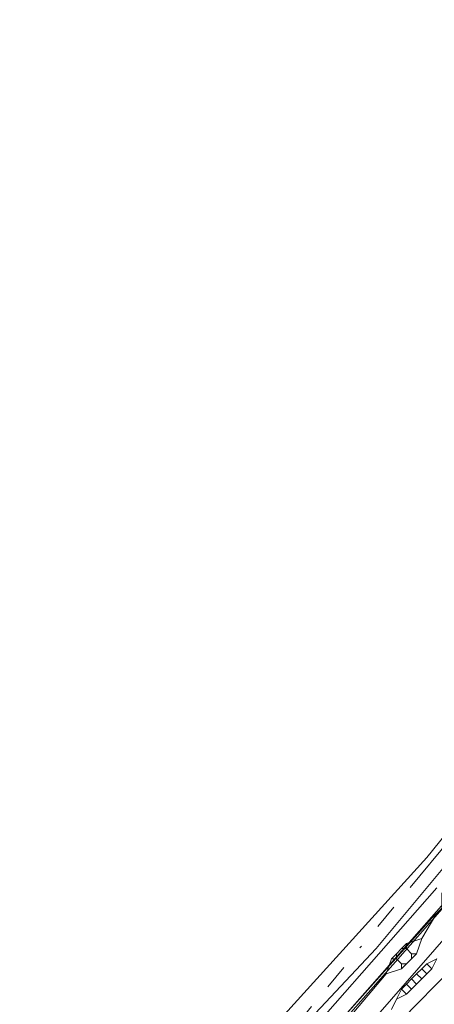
# Model space of a CAD drawing. Header units: metres. Extents: x 157984 to 159055, y 577129 to 578276.
# Tile 26 of 70: x 158342 to 158358, y 577810 to 577849. Entities that reach past the tile are written whole.
import ezdxf
from ezdxf.lldxf.tags import DXFTag

# ---------------------------------------------------------------- set-up
doc = ezdxf.new("R2010")
doc.units = ezdxf.units.M
doc.linetypes.add('RI-OVERIG', pattern=[17, 5, -2, 2, -2, 0, -2, 2, -2])
for name, color, linetype, lineweight, true_color in [('B-OI-KL-DATA_ALLIANDER TELECOM_0000792941_VECT_16O029485-G', 3, 'KL-DATA-N', 18, 0x00ff00), ('B-OI-KL-DATA_LIANDER_0000574962_VECT_16O029485-G', 3, 'KL-DATA-N', 18, 0x00ff00), ('B-OI-KL-DATA_ZIGGO SERVICES_0000565862_VECT_16O029485-G', 3, 'KL-DATA-N', 18, 0x00ff00), ('B-OI-KL-ET_LS_LIANDER_0000574962_VECT_16O029485-G', 1, 'KL-LS-N', 18, 0xff0000), ('B-OI-KL-ET_MS_LIANDER_0000574962_VECT_16O029485-G', 7, 'KL-MS-N', 18, 0xa50000), ('B-OI-KL-WATER_VITENS_0000552354_VECT_16O029485-G', 160, 'KL-WATER-N', 18, 0x003fff), ('B-OI-KL-WATER_WBGR_0000574983_VECT_16O029485-G', 160, 'KL-WATER-N', 18, 0x003fff), ('B-OI-RI-VRIJVERVAL_VDBGEMHARLINGEN_0000590425_VECT_16O029485-G', 7, 'RI-OVERIG', 18, 0xff7fff)]:
    doc.layers.add(name, color=color, linetype=linetype, lineweight=lineweight, true_color=true_color)
doc.styles.get("Standard").update_dxf_attribs({"font": 'romans.shx'})
tags = doc.linetypes.add('KL-DATA-N', pattern='A,4,-1,[101,NLCS.SHX,S=0.5,R=0,X=0,Y=0],-1,4,-1,["D",Standard,S=1,R=0,X=-0.25,Y=-0.5],-1.5', length=12.5).pattern_tags.tags
tags[18] = DXFTag(74, 10)
tags = doc.linetypes.add('KL-LS-N', pattern='A,4,-1,[103,NLCS.SHX,S=0.75,R=0,X=0,Y=0],-1,4,-1,["L",Standard,S=1,R=0,X=0,Y=-0.5],-2', length=13).pattern_tags.tags
tags[18] = DXFTag(74, 10)
tags = doc.linetypes.add('KL-MS-N', pattern='A,4,-1,[103,NLCS.SHX,S=0.75,R=0,X=0,Y=0],-1,4,-1,["M",Standard,S=1,R=0,X=0,Y=-0.5],-2', length=13).pattern_tags.tags
tags[18] = DXFTag(74, 10)
doc.linetypes.add('KL-WATER-N', pattern='A,7,-0.5,[168,NLCS.SHX,S=0.75,R=0,X=0.75,Y=0],-2', length=9.5)

msp = doc.modelspace()

# ---------------------------------------------------------------- linework, layer by layer
at = {"layer": 'B-OI-KL-DATA_ALLIANDER TELECOM_0000792941_VECT_16O029485-G', "flags": 128}
for points in [[(158358.3, 577813.5), (158357.7, 577812.5)], [(158357.7, 577812.5), (158357.1, 577812.3)], [(158357.7, 577812.5), (158357.5, 577811.9)], [(158356.9, 577812.1), (158356.7, 577811.9)], [(158357.1, 577812.3), (158356.9, 577812.1)], [(158356.9, 577812.1), (158357.1, 577812.1)], [(158357.1, 577812.3), (158357.1, 577812.1)], [(158357.1, 577812.1), (158357.3, 577811.9)], [(158356.5, 577811.7), (158356.3, 577811.1)], [(158356.7, 577811.9), (158356.5, 577811.7)], [(158356.5, 577811.7), (158356.7, 577811.7)], [(158356.7, 577811.9), (158356.7, 577811.7)], [(158356.7, 577811.7), (158356.9, 577811.5)], [(158357.3, 577811.7), (158357.1, 577811.5)], [(158357.3, 577811.9), (158357.5, 577811.9)], [(158357.3, 577811.9), (158357.3, 577811.7)], [(158357.5, 577811.9), (158357.3, 577811.7)], [(158356.9, 577811.3), (158356.3, 577811.1)], [(158356.9, 577811.5), (158357.1, 577811.5)], [(158356.9, 577811.5), (158356.9, 577811.3)], [(158357.1, 577811.5), (158356.9, 577811.3)], [(158356.3, 577811.1), (158354.1, 577808.5)]]:
    msp.add_lwpolyline(points, dxfattribs=at)
at = {"layer": 'B-OI-KL-DATA_LIANDER_0000574962_VECT_16O029485-G', "flags": 128}
for points in [[(158412.5, 577887.7), (158411.7, 577887.5), (158407.1, 577878.3), (158407.1, 577877.3), (158406.9, 577877.1), (158396.7, 577864.3), (158377.3, 577838.7), (158376.7, 577837.7), (158376.1, 577836.3), (158375.5, 577835.7), (158364.1, 577821.7), (158361.9, 577819.3), (158355.9, 577812.1), (158352.7, 577808.7), (158344.3, 577799.7), (158343.9, 577799.1), (158343.9, 577798.3), (158344.1, 577798.1)], [(158412.5, 577887.7), (158411.9, 577884.9), (158411.1, 577882.9), (158407.9, 577876.7), (158407.5, 577876.3), (158404.9, 577873.5), (158403.7, 577871.9), (158376.1, 577834.7), (158375.3, 577833.9), (158367.1, 577823.5), (158363.3, 577819.1), (158346.9, 577800.5), (158344.9, 577798.5), (158344.1, 577798.1)]]:
    msp.add_lwpolyline(points, dxfattribs=at)
at = {"layer": 'B-OI-KL-DATA_ZIGGO SERVICES_0000565862_VECT_16O029485-G', "flags": 128}
msp.add_lwpolyline([(158273.3, 578000.1), (158278.1, 577996.3), (158292.1, 577986.9), (158304.1, 577979.5), (158315.3, 577970.9), (158403.1, 577910.7), (158403.5, 577909.9), (158405.1, 577909.3), (158408.5, 577906.3), (158411.5, 577901.5), (158412.9, 577896.7), (158412.9, 577889.9), (158412.3, 577886.5), (158410.3, 577881.1), (158406.7, 577875.3), (158404.7, 577873.5), (158366.7, 577823.1), (158348.7, 577802.7), (158339.1, 577792.7), (158329.3, 577782.9), (158316.5, 577770.7), (158292.5, 577749.9), (158269.3, 577731.1), (158228.1, 577696.3), (158215.3, 577686.1), (158224.5, 577675.3), (158224.5, 577674.9), (158204.5, 577657.5), (158202.3, 577655.3), (158200.3, 577652.7), (158199.9, 577651.9), (158197.3, 577645.7), (158196.3, 577640.5), (158196.3, 577632.1), (158196.5, 577630.9), (158198.1, 577623.5), (158198.5, 577622.7), (158200.3, 577618.5), (158201.5, 577616.5), (158202.7, 577614.7), (158204.1, 577613.3), (158206.7, 577610.9), (158211.7, 577607.9), (158215.1, 577606.9), (158222.9, 577606.7), (158230.9, 577572.7), (158231.5, 577568.5)], dxfattribs=at)
at = {"layer": 'B-OI-KL-ET_LS_LIANDER_0000574962_VECT_16O029485-G', "flags": 128}
msp.add_lwpolyline([(158379.1, 577837.5), (158359.3, 577813.3), (158356.5, 577810.1), (158350.9, 577803.7)], dxfattribs=at)
at = {"layer": 'B-OI-KL-ET_MS_LIANDER_0000574962_VECT_16O029485-G', "flags": 128}
for points in [[(158358.3, 577814.5), (158353.9, 577809.5)], [(158358.5, 577814.3), (158358.5, 577813.7), (158358.1, 577813.3), (158354.7, 577809.5)], [(158358.3, 577811.7), (158357.9, 577811.5)], [(158358.3, 577811.7), (158358.1, 577811.3)], [(158357.7, 577811.3), (158357.5, 577811.1)], [(158357.9, 577811.5), (158357.7, 577811.3)], [(158357.7, 577811.3), (158357.9, 577811.1)], [(158357.9, 577811.5), (158358.1, 577811.3)], [(158358.1, 577811.3), (158357.9, 577811.1)], [(158357.3, 577810.9), (158357.1, 577810.7)], [(158357.5, 577811.1), (158357.3, 577810.9)], [(158357.3, 577810.9), (158357.5, 577810.7)], [(158357.5, 577811.1), (158357.7, 577810.9)], [(158357.7, 577810.9), (158357.5, 577810.7)], [(158357.9, 577811.1), (158357.7, 577810.9)], [(158356.9, 577810.5), (158356.7, 577810.1)], [(158357.1, 577810.7), (158356.9, 577810.5)], [(158356.9, 577810.5), (158357.1, 577810.3)], [(158357.1, 577810.7), (158357.3, 577810.5)], [(158357.3, 577810.5), (158357.1, 577810.3)], [(158357.5, 577810.7), (158357.3, 577810.5)], [(158356.7, 577810.1), (158356.5, 577809.7)], [(158357.1, 577810.3), (158356.7, 577810.1)]]:
    msp.add_lwpolyline(points, dxfattribs=at)
at = {"layer": 'B-OI-KL-WATER_VITENS_0000552354_VECT_16O029485-G', "flags": 128}
msp.add_lwpolyline([(158409.1, 577907.7), (158413.5, 577902.9), (158414.9, 577900.1), (158416.3, 577891.5), (158416.1, 577891.1), (158415.5, 577885.7), (158415.1, 577884.5), (158394.7, 577856.5), (158391.7, 577852.7), (158376.1, 577832.1), (158374.7, 577830.5), (158358.5, 577810.9), (158357.3, 577809.7), (158337.5, 577787.7), (158323.3, 577774.1), (158316.7, 577768.7), (158313.7, 577765.9), (158296.1, 577750.1), (158258.3, 577719.1), (158252.5, 577714.1), (158220.1, 577687.1), (158215.1, 577682.7), (158191.9, 577662.9), (158191.5, 577662.9)], dxfattribs=at)
at = {"layer": 'B-OI-KL-WATER_WBGR_0000574983_VECT_16O029485-G', "flags": 128}
msp.add_lwpolyline([(158186.5, 577600.3), (158160.5, 577594.1), (158159.3, 577594.1), (158158.7, 577594.5), (158173.1, 577652.9), (158173.3, 577653.1), (158213.3, 577686.9), (158281.7, 577743.5), (158301.9, 577760.5), (158319.5, 577776.1), (158321.5, 577778.1), (158331.9, 577788.1), (158342.3, 577798.5), (158357.9, 577815.7), (158375.7, 577837.7), (158405.7, 577877.5), (158411.3, 577887.5), (158411.9, 577892.7), (158411.9, 577894.1), (158410.7, 577897.7), (158409.5, 577900.1), (158408.1, 577903.5), (158407.1, 577905.1), (158271.9, 578000.5), (158243.3, 578020.9), (158220.9, 578036.7), (158208.9, 578045.5), (158169.5, 578074.1), (158168.9, 578074.1)], dxfattribs=at)
at = {"layer": 'B-OI-RI-VRIJVERVAL_VDBGEMHARLINGEN_0000590425_VECT_16O029485-G', "ltscale": 0.5, "flags": 128}
msp.add_lwpolyline([(158375.3, 577836.3), (158343.3, 577797.7)], dxfattribs=at)

doc.saveas('drawing.dxf')
